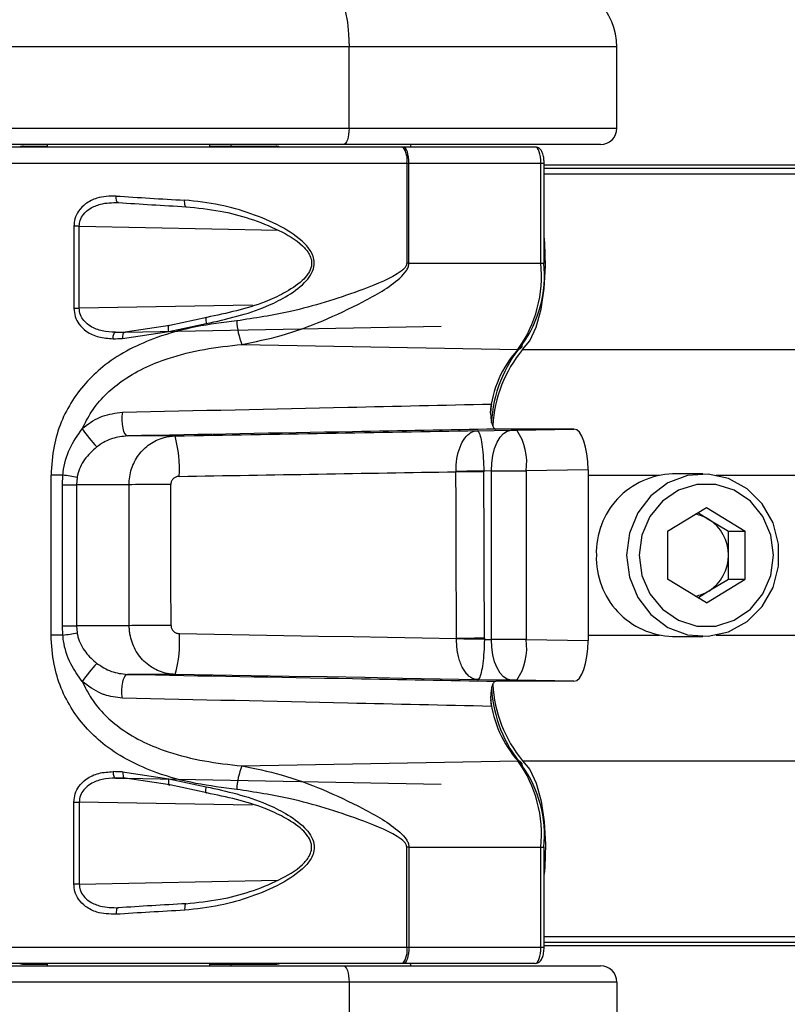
# Model space of a CAD drawing. Header units: millimetres. Extents: x 20 to 26059, y 28 to 17638.
# Tile 53 of 73: x 9309 to 9404, y 13209 to 13330. Entities that reach past the tile are written whole.
import ezdxf

# ---------------------------------------------------------------- set-up
doc = ezdxf.new("R2010")
doc.units = ezdxf.units.MM
doc.layers.add('COMPONENT_GEOMETRY', color=7, linetype='Continuous')
doc.styles.add('SLDTEXTSTYLE0', font='TXT', dxfattribs={"width": 0.75})
doc.dimstyles.new('SLDDIMSTYLE0', dxfattribs={"dimtxt": 150, "dimasz": 6.604, "dimexe": 0, "dimexo": 0.0625, "dimgap": 37.5, "dimtad": 0, "dimtih": 1, "dimtoh": 1, "dimdec": 0, "dimlfac": 0.5, "dimrnd": 1e-09, "dimzin": 12, "dimdsep": 46, "dimtxsty": 'SLDTEXTSTYLE0', "dimsah": 1, "dimcen": 0.09, "dimadec": 0, "dimazin": 3, "dimtfac": 1, "dimtdec": 0, "dimtofl": 0, "dimtmove": 0, "dimatfit": 3, "dimfxl": 1, "dimfrac": 2, "dimtolj": 1, "dimtzin": 12, "dimarcsym": 0})

# ---------------------------------------------------------------- blocks, each defined once
blk = doc.blocks.new('_D')
at = {"layer": 'COMPONENT_GEOMETRY', "color": 7, "ltscale": 2}
for p, q in [((2197.17, 13286.24), (2197.17, 17567.56)), ((15999.75, 13309.49), (15999.75, 17567.56)), ((2197.17, 17561.21), (8876.79, 17561.21)), ((15999.75, 17561.21), (9320.13, 17561.21))]:
    blk.add_line(p, q, dxfattribs=at)
for points in [[(2197.17, 17561.21), (2203.77, 17560.19), (2203.77, 17562.22)], [(15999.75, 17561.21), (15993.15, 17562.22), (15993.15, 17560.19)]]:
    blk.add_solid(points, dxfattribs=at)
at = {"layer": 'COMPONENT_GEOMETRY', "color": 7, "ltscale": 2, "insert": (8876.79, 17635.5), "char_height": 150, "attachment_point": 1, "style": 'SLDTEXTSTYLE0'}
blk.add_mtext('6901', dxfattribs=at)

msp = doc.modelspace()

# ---------------------------------------------------------------- linework, layer by layer
at = {"color": 7, "linetype": 'Continuous', "lineweight": 25, "ltscale": 2}
for p, q in [((9349.94, 13326.93), (9265.13, 13326.93)), ((9349.94, 13316.93), (9349.94, 13326.93)), ((9382.84, 13326.93), (9349.94, 13326.93)), ((9382.84, 13316.93), (9382.84, 13326.93)), ((9265.13, 13316.93), (9349.94, 13316.93)), ((9349.94, 13316.93), (9382.84, 13316.93)), ((9349.26, 13314.93), (9264.44, 13314.93)), ((9356.55, 13314.63), (9289.49, 13314.63)), ((9309.93, 13314.73), (9312.84, 13314.73)), ((9312.84, 13314.93), (9312.84, 13314.63)), ((9312.84, 13314.93), (9312.84, 13314.63)), ((9332.84, 13314.63), (9332.84, 13314.93)), ((9332.84, 13314.63), (9332.84, 13314.93)), ((9332.84, 13314.73), (9340.96, 13314.73)), ((9335.44, 13314.73), (9335.44, 13314.93)), ((9335.44, 13314.73), (9335.44, 13314.93)), ((9380.84, 13314.93), (9349.26, 13314.93)), ((9356.64, 13314.63), (9356.55, 13314.63)), ((9372.82, 13314.63), (9356.64, 13314.63)), ((9357.52, 13314.93), (9357.44, 13314.63)), ((9357.03, 13312.63), (9357.03, 13300.36)), ((9357.03, 13312.63), (9357.29, 13312.63)), ((9357.29, 13312.63), (9373.51, 13312.63)), ((9357.29, 13300.36), (9357.29, 13312.63)), ((9373.51, 13300.36), (9373.51, 13312.63)), ((9373.91, 13300.36), (9373.91, 13312.63)), ((9373.91, 13312.43), (10528.06, 13312.43)), ((9316.13, 13304.88), (9316.13, 13294.79)), ((9316.78, 13304.88), (9316.13, 13304.88)), ((9316.78, 13294.79), (9316.78, 13304.88)), ((9357.29, 13300.36), (9357.03, 13300.36)), ((9357.29, 13300.36), (9373.51, 13300.36)), ((9316.13, 13294.79), (9316.78, 13294.79)), ((9332.46, 13293.68), (9327.91, 13292.67)), ((9327.91, 13292.67), (9322.41, 13291.87)), ((9322.41, 13291.87), (9361.26, 13292.59)), ((9327.81, 13291.93), (9332.38, 13292.91)), ((9322.11, 13291.07), (9327.81, 13291.93)), ((9336.75, 13290.35), (9370.7, 13289.74)), ((9328.55, 13279.1), (9322.7, 13279.1)), ((9365.67, 13279.74), (9369.85, 13279.8)), ((9376.43, 13279.93), (9367.99, 13279.93)), ((9370.55, 13279.81), (9377.57, 13279.93)), ((9377.57, 13279.93), (9376.34, 13279.93)), ((9313.32, 13254.58), (9313.32, 13274.28)), ((9314.77, 13274.28), (9313.32, 13274.28)), ((9314.71, 13273.1), (9314.77, 13274.28)), ((9363.08, 13274.69), (9363.08, 13274.73)), ((9367.44, 13274.8), (9366.5, 13274.78)), ((9366.5, 13274.78), (9366.5, 13274.7)), ((9367.44, 13254.07), (9367.44, 13274.8)), ((9379.31, 13274.94), (9371.69, 13274.81)), ((9371.69, 13274.81), (9371.69, 13254.06)), ((9379.31, 13274.94), (9379.31, 13253.92)), ((9393.43, 13274.43), (9389.7, 13274.43)), ((9314.71, 13273.1), (9316.45, 13273.1)), ((9314.71, 13255.76), (9314.71, 13273.1)), ((9316.52, 13273.98), (9316.45, 13273.1)), ((9322.9, 13273.1), (9316.45, 13273.1)), ((9316.45, 13273.1), (9316.45, 13255.76)), ((9389.07, 13267.37), (9393.85, 13270.3)), ((9392.81, 13269.67), (9394.16, 13268.83)), ((9393.85, 13270.3), (9398.62, 13267.37)), ((9394.16, 13268.83), (9396.55, 13267.37)), ((9389.07, 13267.37), (9389.07, 13261.5)), ((9396.55, 13267.37), (9398.62, 13267.37)), ((9396.55, 13264.43), (9396.55, 13267.37)), ((9398.62, 13261.5), (9398.62, 13267.37)), ((9396.55, 13261.5), (9396.55, 13264.43)), ((9393.85, 13258.56), (9389.07, 13261.5)), ((9393.85, 13258.56), (9398.62, 13261.5)), ((9394.16, 13260.03), (9396.55, 13261.5)), ((9396.55, 13261.5), (9398.62, 13261.5)), ((9392.81, 13259.2), (9394.16, 13260.03)), ((9314.77, 13254.58), (9314.71, 13255.76)), ((9314.71, 13255.76), (9316.45, 13255.76)), ((9316.45, 13255.76), (9316.52, 13254.88)), ((9322.93, 13255.76), (9316.45, 13255.76)), ((9314.77, 13254.58), (9313.32, 13254.58)), ((9363.14, 13254.13), (9363.14, 13254.2)), ((9366.57, 13254.21), (9366.57, 13254.08)), ((9366.57, 13254.08), (9367.44, 13254.07)), ((9371.69, 13254.06), (9379.31, 13253.92)), ((9389.7, 13254.43), (9393.43, 13254.43)), ((9328.58, 13249.77), (9322.7, 13249.77)), ((9369.85, 13249.07), (9365.73, 13249.12)), ((9376.44, 13248.93), (9367.99, 13248.93)), ((9377.57, 13248.93), (9370.55, 13249.06)), ((9377.57, 13248.93), (9376.36, 13248.93)), ((9336.75, 13238.51), (9370.7, 13239.12)), ((9322.11, 13237.79), (9327.81, 13236.93)), ((9327.91, 13236.2), (9322.41, 13236.99)), ((9322.41, 13236.99), (9361.26, 13236.27)), ((9327.81, 13236.93), (9332.38, 13235.96)), ((9332.46, 13235.19), (9327.91, 13236.2)), ((9316.13, 13223.98), (9316.13, 13234.07)), ((9316.13, 13234.07), (9316.78, 13234.07)), ((9316.78, 13234.07), (9316.78, 13223.98)), ((9357.03, 13216.23), (9357.03, 13228.51)), ((9357.29, 13228.51), (9357.03, 13228.51)), ((9357.29, 13228.51), (9373.51, 13228.51)), ((9357.29, 13228.51), (9357.29, 13216.23)), ((9373.51, 13216.23), (9373.51, 13228.51)), ((9373.91, 13216.23), (9373.91, 13228.51)), ((9316.78, 13223.98), (9316.13, 13223.98)), ((9357.03, 13216.23), (9357.29, 13216.23)), ((9357.29, 13216.23), (9373.51, 13216.23)), ((9373.91, 13216.43), (9687.61, 13216.43)), ((9264.44, 13213.93), (9349.26, 13213.93)), ((9356.55, 13214.23), (9289.49, 13214.23)), ((9309.93, 13214.13), (9312.84, 13214.13)), ((9312.84, 13214.23), (9312.84, 13213.93)), ((9312.84, 13214.23), (9312.84, 13213.93)), ((9332.84, 13213.93), (9332.84, 13214.23)), ((9332.84, 13213.93), (9332.84, 13214.23)), ((9332.84, 13214.13), (9340.96, 13214.13)), ((9335.44, 13213.93), (9335.44, 13214.13)), ((9335.44, 13213.93), (9335.44, 13214.13)), ((9349.26, 13213.93), (9380.84, 13213.93)), ((9356.64, 13214.23), (9356.55, 13214.23)), ((9372.82, 13214.23), (9356.64, 13214.23)), ((9357.44, 13214.23), (9357.52, 13213.93)), ((9349.94, 13211.93), (9265.13, 13211.93)), ((9349.94, 13211.93), (9349.94, 13201.93)), ((9382.84, 13211.93), (9349.94, 13211.93)), ((9382.84, 13211.93), (9382.84, 13201.93))]:
    msp.add_line(p, q, dxfattribs=at)
at = {"color": 8, "linetype": 'Continuous', "lineweight": 25, "ltscale": 2}
for p, q in [((9287.49, 13312.63), (9357.03, 13312.63)), ((9373.51, 13312.63), (9373.91, 13312.63)), ((9373.91, 13312.04), (10550.02, 13312.04)), ((9373.91, 13311.33), (10824.46, 13311.33)), ((9316.78, 13304.88), (9341.23, 13304.4)), ((9373.51, 13300.36), (9373.91, 13300.36)), ((9338.07, 13295.18), (9316.78, 13294.79)), ((9321.25, 13291.85), (9322.45, 13291.88)), ((9371.27, 13289.73), (10823.71, 13289.73)), ((9379.31, 13274.28), (9388.07, 13274.28)), ((9395.06, 13274.28), (9448.14, 13274.28)), ((9379.31, 13254.58), (9388.07, 13254.58)), ((9395.06, 13254.58), (9448.14, 13254.58)), ((9371.27, 13239.13), (10823.71, 13239.13)), ((9321.25, 13237.01), (9322.45, 13236.99)), ((9338.07, 13233.68), (9316.78, 13234.07)), ((9373.51, 13228.51), (9373.91, 13228.51)), ((9316.78, 13223.98), (9341.23, 13224.47)), ((9373.91, 13217.53), (10824.46, 13217.53)), ((9287.49, 13216.23), (9357.03, 13216.23)), ((9373.51, 13216.23), (9373.91, 13216.23)), ((9373.91, 13216.82), (10550.02, 13216.82))]:
    msp.add_line(p, q, dxfattribs=at)
at = {"color": 7, "linetype": 'Continuous', "lineweight": 25, "ltscale": 2, "flags": 128}
for points in [[(9347.21, 13334.93), (9347.74, 13334.78), (9348.26, 13334.32), (9348.73, 13333.58), (9349.14, 13332.59), (9349.48, 13331.38), (9349.74, 13329.99), (9349.89, 13328.49), (9349.94, 13326.93)], [(9349.94, 13316.93), (9349.93, 13316.54), (9349.89, 13316.17), (9349.83, 13315.82), (9349.74, 13315.52), (9349.64, 13315.27), (9349.52, 13315.08), (9349.39, 13314.97), (9349.26, 13314.93)], [(9357.29, 13312.63), (9357.28, 13313.02), (9357.24, 13313.4), (9357.18, 13313.74), (9357.1, 13314.05), (9357, 13314.3), (9356.89, 13314.48), (9356.76, 13314.59), (9356.64, 13314.63)], [(9321.59, 13307.8), (9321.53, 13307.81), (9321.47, 13307.85), (9321.42, 13307.92), (9321.37, 13308.02), (9321.34, 13308.14), (9321.32, 13308.28), (9321.31, 13308.44), (9321.31, 13308.6)], [(9329.9, 13307.29), (9329.86, 13307.3), (9329.82, 13307.34), (9329.79, 13307.41), (9329.77, 13307.51), (9329.75, 13307.64), (9329.74, 13307.78), (9329.73, 13307.93), (9329.74, 13308.09)], [(9371.27, 13289.73), (9372.16, 13290.8), (9372.94, 13292.48), (9373.54, 13294.68), (9373.93, 13297.24), (9374.08, 13300.01), (9373.99, 13302.8), (9373.91, 13303.65)], [(9332.46, 13293.68), (9332.42, 13293.7), (9332.39, 13293.67), (9332.36, 13293.61), (9332.35, 13293.52), (9332.34, 13293.4), (9332.35, 13293.25), (9332.36, 13293.08), (9332.38, 13292.91)], [(9327.81, 13291.93), (9327.77, 13292.11), (9327.74, 13292.28), (9327.73, 13292.43), (9327.74, 13292.56), (9327.76, 13292.64), (9327.8, 13292.69), (9327.85, 13292.7), (9327.91, 13292.67)], [(9320.95, 13291.05), (9320.95, 13291.21), (9320.97, 13291.36), (9320.99, 13291.5), (9321.03, 13291.62), (9321.08, 13291.72), (9321.13, 13291.79), (9321.19, 13291.84), (9321.25, 13291.85)], [(9322.11, 13291.07), (9322.12, 13291.22), (9322.13, 13291.37), (9322.16, 13291.51), (9322.19, 13291.63), (9322.24, 13291.73), (9322.29, 13291.81), (9322.35, 13291.85), (9322.41, 13291.87)], [(9322.08, 13282.02), (9322.03, 13281.54), (9322.03, 13281.03), (9322.06, 13280.53), (9322.14, 13280.06), (9322.24, 13279.66), (9322.38, 13279.36), (9322.53, 13279.16), (9322.7, 13279.1)], [(9367.44, 13274.8), (9367.48, 13275.76), (9367.61, 13276.7), (9367.83, 13277.55), (9368.13, 13278.31), (9368.49, 13278.93), (9368.91, 13279.4), (9369.37, 13279.69), (9369.85, 13279.8)], [(9366.5, 13274.78), (9366.11, 13274.78), (9365.7, 13274.77), (9365.28, 13274.76), (9364.84, 13274.76), (9364.4, 13274.75), (9363.96, 13274.74), (9363.52, 13274.74), (9363.08, 13274.73)], [(9366.5, 13274.7), (9366.11, 13274.7), (9365.7, 13274.7), (9365.28, 13274.7), (9364.84, 13274.7), (9364.4, 13274.7), (9363.96, 13274.69), (9363.52, 13274.69), (9363.08, 13274.69)], [(9384.05, 13264.43), (9384.39, 13261.73), (9385.41, 13259.24), (9387.03, 13257.12), (9389.11, 13255.55), (9391.52, 13254.64), (9394.07, 13254.46), (9396.57, 13255.01), (9398.84, 13256.26), (9400.71, 13258.12), (9402.04, 13260.45), (9402.73, 13263.07), (9402.73, 13265.79), (9402.04, 13268.42), (9400.71, 13270.74), (9398.84, 13272.6), (9396.57, 13273.85), (9394.07, 13274.41), (9391.52, 13274.22), (9389.11, 13273.31), (9387.03, 13271.74), (9385.41, 13269.63), (9384.39, 13267.13), (9384.05, 13264.43)], [(9328.03, 13273.12), (9327.21, 13273.12), (9326.4, 13273.12), (9325.62, 13273.12), (9324.89, 13273.11), (9324.25, 13273.11), (9323.69, 13273.11), (9323.23, 13273.1), (9322.9, 13273.1)], [(9385.59, 13264.43), (9385.92, 13261.95), (9386.9, 13259.67), (9388.44, 13257.78), (9390.41, 13256.43), (9392.67, 13255.72), (9395.02, 13255.72), (9397.28, 13256.43), (9399.25, 13257.78), (9400.79, 13259.67), (9401.77, 13261.95), (9402.11, 13264.43), (9401.77, 13266.91), (9400.79, 13269.19), (9399.25, 13271.08), (9397.28, 13272.44), (9395.02, 13273.14), (9392.67, 13273.14), (9390.41, 13272.44), (9388.44, 13271.08), (9386.9, 13269.19), (9385.92, 13266.91), (9385.59, 13264.43)], [(9328.06, 13255.79), (9327.24, 13255.79), (9326.43, 13255.78), (9325.65, 13255.78), (9324.92, 13255.78), (9324.27, 13255.78), (9323.71, 13255.77), (9323.26, 13255.77), (9322.93, 13255.76)], [(9329.09, 13254.79), (9333.37, 13254.71), (9337.65, 13254.64), (9341.92, 13254.57), (9346.18, 13254.49), (9350.43, 13254.42), (9354.68, 13254.35), (9358.92, 13254.27), (9363.14, 13254.2)], [(9366.57, 13254.21), (9366.18, 13254.21), (9365.77, 13254.21), (9365.34, 13254.21), (9364.91, 13254.2), (9364.47, 13254.2), (9364.03, 13254.2), (9363.58, 13254.2), (9363.14, 13254.2)], [(9366.57, 13254.08), (9366.18, 13254.09), (9365.77, 13254.09), (9365.34, 13254.1), (9364.91, 13254.11), (9364.47, 13254.11), (9364.03, 13254.12), (9363.58, 13254.13), (9363.14, 13254.13)], [(9369.85, 13249.07), (9369.37, 13249.18), (9368.91, 13249.47), (9368.49, 13249.93), (9368.13, 13250.56), (9367.83, 13251.31), (9367.61, 13252.17), (9367.48, 13253.1), (9367.44, 13254.07)], [(9322.08, 13246.85), (9322.03, 13247.33), (9322.03, 13247.84), (9322.06, 13248.34), (9322.14, 13248.81), (9322.24, 13249.2), (9322.38, 13249.51), (9322.53, 13249.7), (9322.7, 13249.77)], [(9365.73, 13249.12), (9361.12, 13249.2), (9356.51, 13249.28), (9351.87, 13249.37), (9347.23, 13249.45), (9342.58, 13249.53), (9337.92, 13249.61), (9333.25, 13249.69), (9328.58, 13249.77)], [(9376.44, 13248.93), (9376.43, 13248.93), (9376.42, 13248.93), (9376.41, 13248.93), (9376.4, 13248.93), (9376.39, 13248.93), (9376.38, 13248.93), (9376.37, 13248.93), (9376.36, 13248.93)], [(9371.27, 13239.13), (9372.16, 13238.07), (9372.94, 13236.38), (9373.54, 13234.19), (9373.93, 13231.62), (9374.08, 13228.85), (9373.99, 13226.07), (9373.91, 13225.22)], [(9320.95, 13237.81), (9320.95, 13237.66), (9320.97, 13237.51), (9320.99, 13237.37), (9321.03, 13237.25), (9321.08, 13237.15), (9321.13, 13237.07), (9321.19, 13237.03), (9321.25, 13237.01)], [(9322.11, 13237.79), (9322.12, 13237.64), (9322.13, 13237.49), (9322.16, 13237.35), (9322.19, 13237.23), (9322.24, 13237.13), (9322.29, 13237.06), (9322.35, 13237.01), (9322.41, 13236.99)], [(9327.81, 13236.93), (9327.77, 13236.75), (9327.74, 13236.58), (9327.73, 13236.43), (9327.74, 13236.31), (9327.76, 13236.22), (9327.8, 13236.17), (9327.85, 13236.16), (9327.91, 13236.2)], [(9332.46, 13235.19), (9332.42, 13235.17), (9332.39, 13235.19), (9332.36, 13235.25), (9332.35, 13235.34), (9332.34, 13235.47), (9332.35, 13235.62), (9332.36, 13235.78), (9332.38, 13235.96)], [(9321.59, 13221.07), (9321.53, 13221.06), (9321.47, 13221.01), (9321.42, 13220.94), (9321.37, 13220.84), (9321.34, 13220.72), (9321.32, 13220.58), (9321.31, 13220.43), (9321.31, 13220.27)], [(9329.9, 13221.57), (9329.86, 13221.56), (9329.82, 13221.52), (9329.79, 13221.45), (9329.77, 13221.35), (9329.75, 13221.23), (9329.74, 13221.09), (9329.73, 13220.93), (9329.74, 13220.77)], [(9357.29, 13216.23), (9357.28, 13215.84), (9357.24, 13215.47), (9357.18, 13215.12), (9357.1, 13214.82), (9357, 13214.57), (9356.89, 13214.38), (9356.76, 13214.27), (9356.64, 13214.23)], [(9349.26, 13213.93), (9349.39, 13213.89), (9349.52, 13213.78), (9349.64, 13213.6), (9349.74, 13213.35), (9349.83, 13213.04), (9349.89, 13212.7), (9349.93, 13212.32), (9349.94, 13211.93)]]:
    msp.add_lwpolyline(points, dxfattribs=at)
at = {"color": 7, "linetype": 'Continuous', "lineweight": 25, "ltscale": 4}
for centre, radius, start, end in [((9374.84, 13326.93), 8, 0, 90), ((9380.84, 13316.93), 2, 270, 0), ((9309.93, 13313.73), 1, 90, 115.8419), ((9340.96, 13313.73), 1, 64.1581, 90), ((9354.6, 13313.1), 2.48, 349.0383, 38.1477), ((9358.1, 13298.76), 15.49, 324.4145, 5.9318), ((9359.31, 13298.84), 14.64, 324.4145, 5.9318), ((9345.88, 13293.8), 9.76, 183.2332, 200.6803), ((9383.88, 13279.76), 16.49, 140.168, 176.7045), ((9370.71, 13290.26), 0.514, 268.9437, 7.3204), ((9383.54, 13279.51), 15.97, 140.2106, 176.9619), ((9339.23, 13296.19), 27.42, 216.2884, 222.2797), ((9313.78, 13275.09), 15.31, 356.3803, 15.1926), ((9364.83, 13275.88), 6.94, 351.1151, 34.45), ((9299.87, 13180.38), 95.08, 79.9133, 80.9846), ((9390.01, 13264.74), 9.69, 91.794, 181.8372), ((9391.75, 13264.94), 4.58, 58.3032, 80.9164), ((9391.4, 13264.49), 5.15, 359.3644, 57.5397), ((9390.01, 13264.12), 9.69, 178.1628, 268.206), ((9391.4, 13264.37), 5.15, 302.4603, 0.6356), ((9391.75, 13263.93), 4.58, 279.0836, 301.6968), ((9299.87, 13348.49), 95.08, 279.0154, 280.0867), ((9313.8, 13253.8), 15.32, 344.7224, 3.683), ((9364.83, 13252.98), 6.94, 325.55, 8.8849), ((9339.23, 13232.68), 27.42, 137.7203, 143.7116), ((9383.78, 13249.05), 16.38, 183.6188, 219.886), ((9383.55, 13249.36), 15.98, 183.0002, 219.7831), ((9358.1, 13230.11), 15.49, 354.0682, 35.5855), ((9370.71, 13238.61), 0.514, 352.6796, 91.0563), ((9345.88, 13235.07), 9.76, 159.3197, 176.7668), ((9359.31, 13230.02), 14.64, 354.0682, 35.5855), ((9354.6, 13215.76), 2.48, 321.8523, 10.9617), ((9309.93, 13215.13), 1, 244.1581, 270), ((9340.96, 13215.13), 1, 270, 295.8419), ((9380.84, 13211.93), 2, 0, 90)]:
    msp.add_arc(centre, radius, start, end, dxfattribs=at)
at = {"color": 8, "linetype": 'Continuous', "lineweight": 25, "ltscale": 4}
for centre, radius, start, end in [((9380.58, 13280.75), 13.36, 137.7207, 175.0541), ((9381.04, 13248.26), 13.8, 186.7579, 221.4693)]:
    msp.add_arc(centre, radius, start, end, dxfattribs=at)
at = {"color": 7, "linetype": 'Continuous', "lineweight": 25, "ltscale": 4}
for centre, major_axis, ratio, start_param, end_param in [((9372.82, 13312.63), (0, 2), 0.34025, 4.712389, 6.283185), ((9343.49, 13310.73), (56, -2.25), 0.058645, 4.30747, 4.466568), ((9343.46, 13309.93), (55.2, -2.25), 0.059492, 4.307539, 4.466636), ((9343.48, 13292.52), (55.2, 0.9), 0.006023, 4.297943, 4.320604), ((9343.49, 13291.72), (56, 0.9), 0.005937, 4.297946, 4.320607), ((9301.17, 13280.51), (325.13, 5.36), 0.005734, 4.796618, 4.912004), ((9370.34, 13279.81), (1, 0.016), 0.005736, 4.192021, 4.924235), ((9301.17, 13280.51), (325.13, 5.36), 0.005734, 4.945627, 4.9459), ((9377.57, 13274.93), (0, 5), 0.348521, 4.715176, 6.283831), ((9301.25, 13275.51), (330.13, 5.28), 0.005561, 4.796627, 4.900707), ((8982.99, -6030.3), (255.18, 25431.97), 0.011258, 5.573169, 5.574406), ((8985.48, -6030.3), (252.69, 25432.04), 0.011429, 5.573168, 5.574405), ((9370.43, 13274.81), (6, 0.02), 0.000956, 4.192113, 4.924327), ((9219.49, 8602.11), (0, 18622.07), 0.005737, 4.964966, 4.965927), ((9224.21, 8602.11), (-4.72, 18622.16), 0.005825, 4.964964, 4.965926), ((9370.43, 13254.05), (6, -0.02), 0.000956, 1.358859, 2.091072), ((9377.57, 13253.93), (0, 5), 0.348521, 3.140946, 4.709602), ((9370.34, 13249.05), (1, -0.016), 0.005736, 1.358951, 2.091164), ((9343.49, 13237.14), (56, -0.9), 0.005937, 1.962579, 1.985239), ((9343.48, 13236.34), (55.2, -0.9), 0.006023, 1.962581, 1.985242), ((9343.46, 13218.93), (55.2, 2.25), 0.059492, 1.816549, 1.975647), ((9343.49, 13218.13), (56, 2.25), 0.058645, 1.816618, 1.975715), ((9372.82, 13216.23), (0, 2), 0.34025, 3.141593, 4.712389)]:
    msp.add_ellipse(centre, major_axis=major_axis, ratio=ratio, start_param=start_param, end_param=end_param, dxfattribs=at)
at = {"color": 7, "linetype": 'Continuous', "lineweight": 25, "ltscale": 2}
for points, knots in [([(9373.91, 13312.63), (9373.9, 13312.81), (9373.89, 13313.22), (9373.75, 13313.84), (9373.53, 13314.29), (9373.17, 13314.59), (9372.94, 13314.62), (9372.82, 13314.63)], [0, 0, 0, 0, 0.18474, 0.427648, 0.716567, 0.864125, 1, 1, 1, 1]), ([(9321.31, 13308.6), (9320.5, 13308.58), (9319.18, 13308.54), (9317.62, 13307.76), (9316.71, 13306.84), (9316.21, 13305.86), (9316.15, 13305.19), (9316.13, 13304.88)], [0, 0, 0, 0, 0.343371, 0.565902, 0.738595, 0.878696, 1, 1, 1, 1]), ([(9332.38, 13292.91), (9334.9, 13293.47), (9338.26, 13294.22), (9342.24, 13296.2), (9344.11, 13297.48), (9345.24, 13298.82), (9345.67, 13299.82), (9345.67, 13300.79), (9345.31, 13301.78), (9344.05, 13303.36), (9341.45, 13304.99), (9337.9, 13306.51), (9333.92, 13307.64), (9331.19, 13307.94), (9329.74, 13308.09)], [0, 0, 0, 0, 0.222874, 0.298065, 0.381908, 0.415141, 0.448595, 0.472737, 0.496843, 0.538165, 0.643633, 0.757366, 0.871239, 1, 1, 1, 1]), ([(9316.78, 13304.88), (9316.8, 13305.13), (9316.86, 13305.66), (9317.32, 13306.44), (9318.17, 13307.16), (9319.63, 13307.77), (9320.85, 13307.79), (9321.59, 13307.8)], [0, 0, 0, 0, 0.112579, 0.245384, 0.414973, 0.641274, 1, 1, 1, 1]), ([(9329.9, 13307.29), (9331.3, 13307.15), (9335.19, 13306.75), (9340.12, 13305.13), (9343.75, 13303.06), (9345, 13301.64), (9345.35, 13300.75), (9345.35, 13299.92), (9345.1, 13299.35), (9344.72, 13298.75), (9343.81, 13297.77), (9342, 13296.64), (9338.14, 13294.86), (9334.89, 13294.19), (9332.46, 13293.68)], [0, 0, 0, 0, 0.12991, 0.359387, 0.464769, 0.505001, 0.527937, 0.550681, 0.578411, 0.582677, 0.615146, 0.698783, 0.774581, 1, 1, 1, 1]), ([(9357.03, 13300.36), (9357.02, 13300.27), (9357.01, 13300.17), (9356.93, 13299.96), (9356.61, 13299.52), (9354.75, 13298.27), (9350.08, 13296.49), (9343.46, 13294.35), (9338.35, 13293.58), (9336.13, 13293.25)], [0, 0, 0, 0, 0.010783, 0.013401, 0.031151, 0.081795, 0.312783, 0.701606, 1, 1, 1, 1]), ([(9336.75, 13290.35), (9338.37, 13290.68), (9341.72, 13291.35), (9346.74, 13293.18), (9351.64, 13295.54), (9355.22, 13297.51), (9356.91, 13299.24), (9357.25, 13299.91), (9357.28, 13300.22), (9357.29, 13300.36)], [0, 0, 0, 0, 0.216045, 0.446069, 0.676223, 0.906069, 0.960964, 0.982482, 1, 1, 1, 1]), ([(9316.13, 13294.79), (9316.16, 13294.44), (9316.22, 13293.75), (9316.76, 13292.76), (9317.73, 13291.83), (9319.19, 13291.16), (9320.35, 13291.09), (9320.95, 13291.05)], [0, 0, 0, 0, 0.142347, 0.284676, 0.473251, 0.728841, 1, 1, 1, 1]), ([(9321.25, 13291.85), (9320.7, 13291.88), (9319.63, 13291.93), (9318.27, 13292.44), (9317.38, 13293.17), (9316.87, 13293.96), (9316.81, 13294.52), (9316.78, 13294.79)], [0, 0, 0, 0, 0.283974, 0.545536, 0.7317519, 0.8674214, 1, 1, 1, 1]), ([(9336.13, 13293.25), (9334.45, 13293.04), (9331.08, 13292.61), (9325.5, 13291.11), (9320.07, 13288.38), (9315.7, 13283.71), (9313.6, 13278.75), (9313.4, 13275.48), (9313.32, 13274.28)], [0, 0, 0, 0, 0.151687, 0.303172, 0.526485, 0.711728, 0.894443, 1, 1, 1, 1]), ([(9317.13, 13279.96), (9317.5, 13280.68), (9318.67, 13282.97), (9322.1, 13286.28), (9327.03, 13288.58), (9332.13, 13289.83), (9335.21, 13290.18), (9336.75, 13290.35)], [0, 0, 0, 0, 0.103954, 0.330894, 0.610164, 0.804937, 1, 1, 1, 1]), ([(9322.08, 13282.02), (9331.31, 13282.22), (9346.42, 13282.55), (9361.55, 13282.89), (9367.44, 13283.02)], [0, 0, 0, 0, 0.610672, 1, 1, 1, 1]), ([(9367.44, 13283.02), (9367.41, 13282.82), (9367.34, 13282.42), (9367.32, 13281.73), (9367.38, 13281.07), (9367.51, 13280.51), (9367.69, 13280.11), (9367.86, 13279.95), (9367.96, 13279.94), (9367.99, 13279.93)], [0, 0, 0, 0, 0.1570504, 0.3141017, 0.4711294, 0.628117, 0.7850735, 0.9420215, 1, 1, 1, 1]), ([(9317.13, 13279.96), (9317.21, 13280.03), (9317.96, 13280.67), (9319.58, 13281.68), (9321.25, 13281.91), (9322.08, 13282.02)], [0, 0, 0, 0, 0.058801, 0.535727, 1, 1, 1, 1]), ([(9314.77, 13274.28), (9314.78, 13274.4), (9314.89, 13275.51), (9315.45, 13277.56), (9316.58, 13279.17), (9317.13, 13279.96)], [0, 0, 0, 0, 0.057556, 0.537551, 1, 1, 1, 1]), ([(9322.7, 13279.1), (9322.07, 13279.03), (9320.83, 13278.88), (9319.58, 13278.22), (9319.01, 13277.79), (9318.94, 13277.74)], [0, 0, 0, 0, 0.469247, 0.942621, 1, 1, 1, 1]), ([(9367.99, 13279.93), (9362.12, 13279.82), (9347.01, 13279.55), (9331.92, 13279.27), (9322.7, 13279.1)], [0, 0, 0, 0, 0.388949, 1, 1, 1, 1]), ([(9322.9, 13273.1), (9322.92, 13273.42), (9322.95, 13274.08), (9323.18, 13275.04), (9323.56, 13275.94), (9324.07, 13276.77), (9324.7, 13277.5), (9325.45, 13278.11), (9326.29, 13278.6), (9327.11, 13278.9), (9327.87, 13279.06), (9328.32, 13279.09), (9328.55, 13279.1)], [0, 0, 0, 0, 0.104353, 0.211584, 0.315275, 0.421784, 0.525852, 0.632766, 0.738934, 0.848124, 0.923534, 1, 1, 1, 1]), ([(9363.08, 13274.73), (9363.1, 13275.27), (9363.15, 13276.37), (9363.56, 13277.81), (9364.17, 13278.94), (9364.9, 13279.58), (9365.42, 13279.73), (9365.66, 13279.74), (9365.67, 13279.74)], [0, 0, 0, 0, 0.184504, 0.375518, 0.581526, 0.809314, 0.994346, 1, 1, 1, 1]), ([(9365.67, 13279.74), (9365.67, 13279.74), (9365.74, 13279.74), (9365.89, 13279.6), (9366.11, 13278.97), (9366.31, 13277.85), (9366.45, 13276.42), (9366.49, 13275.32), (9366.5, 13274.78)], [0, 0, 0, 0, 0.005646, 0.190561, 0.418487, 0.624684, 0.815707, 1, 1, 1, 1]), ([(9318.94, 13277.74), (9318.4, 13277.26), (9317.34, 13276.3), (9316.73, 13274.95), (9316.55, 13274.17), (9316.53, 13274.07), (9316.52, 13273.98)], [0, 0, 0, 0, 0.473407, 0.931566, 0.944589, 1, 1, 1, 1]), ([(9329.06, 13274.12), (9329.01, 13274.12), (9328.93, 13274.12), (9328.8, 13274.09), (9328.65, 13274.04), (9328.49, 13273.96), (9328.36, 13273.86), (9328.24, 13273.74), (9328.15, 13273.6), (9328.08, 13273.45), (9328.04, 13273.29), (9328.03, 13273.18), (9328.03, 13273.12)], [0, 0, 0, 0, 0.0771464, 0.1552792, 0.2631857, 0.3739623, 0.4782351, 0.5853191, 0.6876568, 0.7929072, 0.8949186, 1, 1, 1, 1]), ([(9316.52, 13254.88), (9316.55, 13254.72), (9316.72, 13253.86), (9317.44, 13252.46), (9318.46, 13251.55), (9318.94, 13251.12)], [0, 0, 0, 0, 0.105262, 0.57608, 1, 1, 1, 1]), ([(9328.58, 13249.77), (9328.25, 13249.79), (9327.59, 13249.83), (9326.63, 13250.13), (9325.72, 13250.58), (9324.91, 13251.19), (9324.21, 13251.94), (9323.65, 13252.8), (9323.24, 13253.74), (9323.03, 13254.56), (9322.94, 13255.25), (9322.93, 13255.59), (9322.93, 13255.76)], [0, 0, 0, 0, 0.109769, 0.222886, 0.333387, 0.447309, 0.557272, 0.670612, 0.778244, 0.889041, 0.944314, 1, 1, 1, 1]), ([(9328.06, 13255.79), (9328.06, 13255.73), (9328.07, 13255.62), (9328.12, 13255.45), (9328.19, 13255.29), (9328.29, 13255.15), (9328.42, 13255.03), (9328.57, 13254.92), (9328.73, 13254.85), (9328.91, 13254.8), (9329.03, 13254.79), (9329.09, 13254.79)], [0, 0, 0, 0, 0.1083221, 0.2139809, 0.3229888, 0.432513, 0.5454727, 0.6573047, 0.7724572, 0.8846568, 1, 1, 1, 1]), ([(9336.13, 13235.62), (9334.45, 13235.83), (9331.08, 13236.26), (9325.5, 13237.76), (9320.07, 13240.49), (9315.7, 13245.15), (9313.6, 13250.12), (9313.4, 13253.39), (9313.32, 13254.58)], [0, 0, 0, 0, 0.151687, 0.303172, 0.526485, 0.711728, 0.894443, 1, 1, 1, 1]), ([(9317.13, 13248.91), (9316.63, 13249.61), (9315.56, 13251.12), (9314.93, 13253.15), (9314.79, 13254.36), (9314.77, 13254.58)], [0, 0, 0, 0, 0.413144, 0.890817, 1, 1, 1, 1]), ([(9365.73, 13249.12), (9365.72, 13249.12), (9365.6, 13249.13), (9365.36, 13249.17), (9364.99, 13249.32), (9364.61, 13249.59), (9364.24, 13250), (9363.91, 13250.52), (9363.64, 13251.11), (9363.45, 13251.68), (9363.34, 13252.16), (9363.24, 13252.66), (9363.18, 13253.18), (9363.15, 13253.72), (9363.14, 13253.99), (9363.14, 13254.13)], [0, 0, 0, 0, 0.005614, 0.0975487, 0.1905014, 0.3031846, 0.4181384, 0.5198939, 0.6240426, 0.7181324, 0.7664541, 0.8151916, 0.9057857, 0.9526505, 1, 1, 1, 1]), ([(9366.57, 13254.08), (9366.55, 13253.54), (9366.52, 13252.44), (9366.37, 13251.01), (9366.18, 13249.9), (9365.96, 13249.26), (9365.8, 13249.13), (9365.73, 13249.12), (9365.73, 13249.12)], [0, 0, 0, 0, 0.1842, 0.375146, 0.581304, 0.809251, 0.994375, 1, 1, 1, 1]), ([(9318.94, 13251.12), (9319.52, 13250.75), (9320.69, 13249.99), (9322.02, 13249.84), (9322.7, 13249.77)], [0, 0, 0, 0, 0.498504, 1, 1, 1, 1]), ([(9317.13, 13248.91), (9317.5, 13248.18), (9318.67, 13245.89), (9322.1, 13242.58), (9327.03, 13240.29), (9332.13, 13239.04), (9335.21, 13238.69), (9336.75, 13238.51)], [0, 0, 0, 0, 0.103954, 0.330894, 0.610164, 0.804937, 1, 1, 1, 1]), ([(9322.08, 13246.85), (9321.32, 13246.94), (9320.44, 13247.04), (9318.74, 13247.71), (9317.88, 13248.35), (9317.13, 13248.91)], [0, 0, 0, 0, 0.425665, 0.497035, 1, 1, 1, 1]), ([(9322.7, 13249.77), (9331.92, 13249.6), (9347.01, 13249.32), (9362.12, 13249.04), (9367.99, 13248.93)], [0, 0, 0, 0, 0.611051, 1, 1, 1, 1]), ([(9367.99, 13248.93), (9367.92, 13248.91), (9367.77, 13248.87), (9367.57, 13248.52), (9367.42, 13248.01), (9367.34, 13247.38), (9367.33, 13246.7), (9367.37, 13246.17), (9367.43, 13245.91), (9367.44, 13245.84)], [0, 0, 0, 0, 0.156971, 0.313942, 0.470894, 0.627843, 0.784815, 0.941826, 1, 1, 1, 1]), ([(9367.44, 13245.84), (9361.55, 13245.97), (9346.42, 13246.31), (9331.31, 13246.64), (9322.08, 13246.85)], [0, 0, 0, 0, 0.389328, 1, 1, 1, 1]), ([(9336.75, 13238.51), (9338.37, 13238.19), (9341.72, 13237.52), (9346.74, 13235.68), (9351.64, 13233.33), (9355.22, 13231.35), (9356.91, 13229.63), (9357.25, 13228.96), (9357.28, 13228.65), (9357.29, 13228.51)], [0, 0, 0, 0, 0.216045, 0.446069, 0.676223, 0.906069, 0.960964, 0.982482, 1, 1, 1, 1]), ([(9316.13, 13234.07), (9316.16, 13234.42), (9316.22, 13235.11), (9316.76, 13236.11), (9317.73, 13237.04), (9319.19, 13237.71), (9320.35, 13237.77), (9320.95, 13237.81)], [0, 0, 0, 0, 0.142347, 0.284676, 0.473251, 0.728841, 1, 1, 1, 1]), ([(9321.25, 13237.01), (9320.7, 13236.98), (9319.63, 13236.94), (9318.27, 13236.42), (9317.38, 13235.69), (9316.87, 13234.9), (9316.81, 13234.35), (9316.78, 13234.07)], [0, 0, 0, 0, 0.283974, 0.545536, 0.731752, 0.867421, 1, 1, 1, 1]), ([(9332.38, 13235.96), (9334.9, 13235.4), (9338.26, 13234.64), (9342.24, 13232.66), (9344.11, 13231.39), (9345.24, 13230.04), (9345.67, 13229.05), (9345.67, 13228.08), (9345.31, 13227.08), (9344.05, 13225.51), (9341.45, 13223.87), (9337.9, 13222.36), (9333.92, 13221.22), (9331.19, 13220.93), (9329.74, 13220.77)], [0, 0, 0, 0, 0.222874, 0.298065, 0.381908, 0.415141, 0.448595, 0.472737, 0.496843, 0.538165, 0.643633, 0.757366, 0.871239, 1, 1, 1, 1]), ([(9357.03, 13228.51), (9357.02, 13228.59), (9357.01, 13228.69), (9356.93, 13228.91), (9356.61, 13229.35), (9354.75, 13230.6), (9350.08, 13232.37), (9343.46, 13234.51), (9338.35, 13235.28), (9336.13, 13235.62)], [0, 0, 0, 0, 0.010783, 0.013401, 0.031151, 0.081795, 0.312783, 0.701606, 1, 1, 1, 1]), ([(9329.9, 13221.57), (9331.3, 13221.72), (9335.19, 13222.12), (9340.12, 13223.74), (9343.75, 13225.81), (9345, 13227.22), (9345.35, 13228.12), (9345.35, 13228.95), (9345.1, 13229.52), (9344.72, 13230.11), (9343.81, 13231.1), (9342, 13232.22), (9338.14, 13234), (9334.89, 13234.68), (9332.46, 13235.19)], [0, 0, 0, 0, 0.12991, 0.359387, 0.464769, 0.505001, 0.527937, 0.550681, 0.578411, 0.582677, 0.615146, 0.698783, 0.774581, 1, 1, 1, 1]), ([(9321.31, 13220.27), (9320.5, 13220.29), (9319.18, 13220.32), (9317.62, 13221.11), (9316.71, 13222.02), (9316.21, 13223.01), (9316.15, 13223.67), (9316.13, 13223.98)], [0, 0, 0, 0, 0.3433706, 0.5659019, 0.7385948, 0.8786964, 1, 1, 1, 1]), ([(9316.78, 13223.98), (9316.8, 13223.74), (9316.86, 13223.2), (9317.32, 13222.42), (9318.17, 13221.71), (9319.63, 13221.1), (9320.85, 13221.08), (9321.59, 13221.07)], [0, 0, 0, 0, 0.1125789, 0.2453844, 0.4149733, 0.6412736, 1, 1, 1, 1]), ([(9372.82, 13214.23), (9372.94, 13214.25), (9373.15, 13214.28), (9373.42, 13214.47), (9373.63, 13214.76), (9373.8, 13215.2), (9373.9, 13215.74), (9373.9, 13216.1), (9373.91, 13216.23)], [0, 0, 0, 0, 0.137199, 0.261148, 0.40503, 0.622434, 0.864337, 1, 1, 1, 1])]:
    msp.add_open_spline(points, degree=3, knots=knots, dxfattribs=at)

# ---------------------------------------------------------------- dimensions: what is measured, and where the dimension line sits
at = {"layer": 'COMPONENT_GEOMETRY', "color": 7, "ltscale": 2}
dim = msp.add_linear_dim(base=(2197.17, 17561.21), p1=(15999.75, 13306.95), p2=(2197.17, 13283.7), dimstyle='SLDDIMSTYLE0', dxfattribs=at)
dim.commit()
dim.dimension.update_dxf_attribs({"geometry": '_D', "text_midpoint": (9098.46, 17561.21), "dimtype": 160})

doc.saveas('drawing.dxf')
